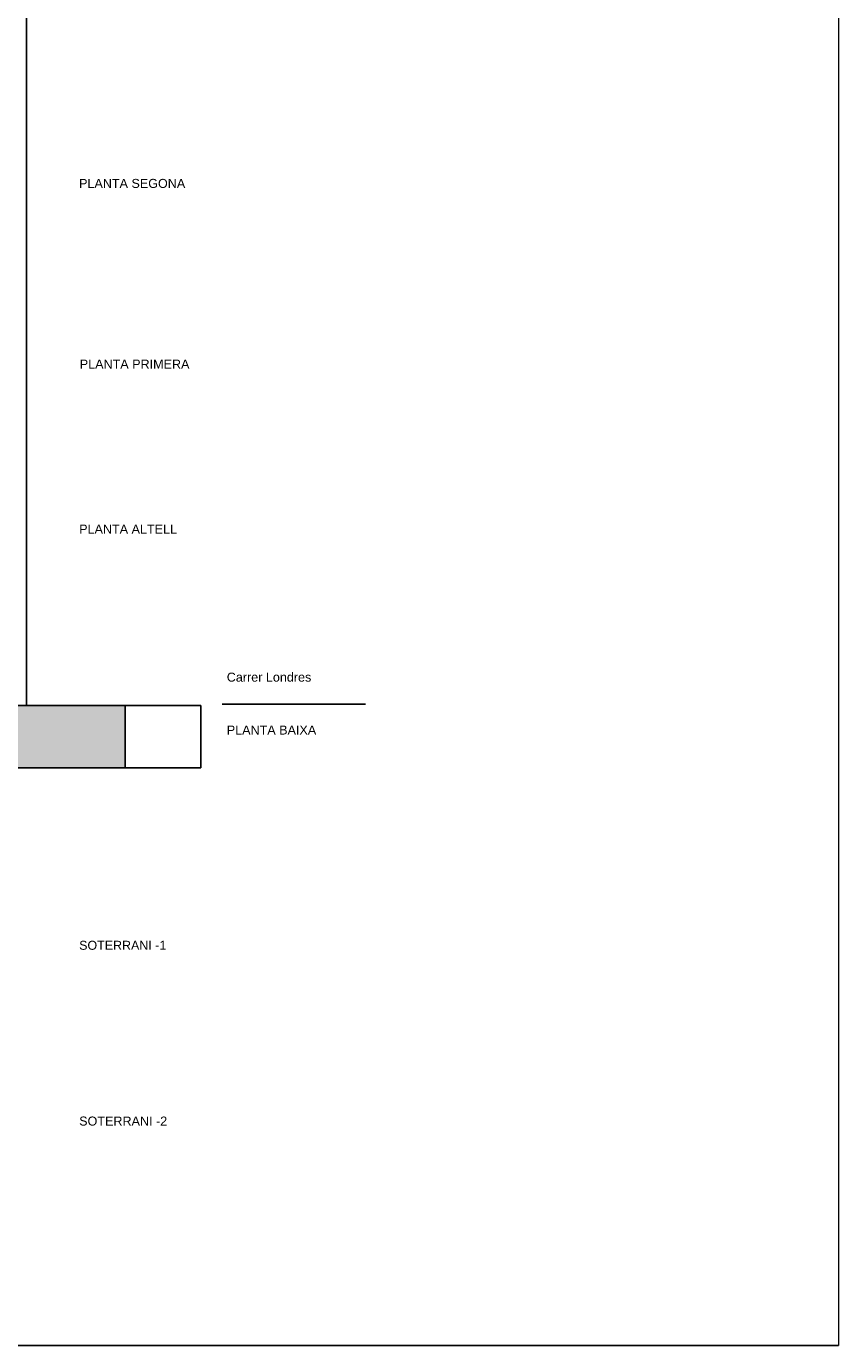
# Model space of a CAD drawing. Header units: metres. Extents: x -1 to 441, y -65 to 31.
# Tile 8 of 20: x 427 to 441, y -65 to -43. Entities that reach past the tile are written whole.
import ezdxf

# ---------------------------------------------------------------- set-up
doc = ezdxf.new("R2010")
doc.units = ezdxf.units.M
doc.linetypes.add('CONTINUA', pattern=[0])
doc.layers.add('+++++ CÀLCUL SECCIÓ C', color=7, linetype='CONTINUA', lineweight=25)
doc.styles.add('ARIAL', font='arial.ttf')

msp = doc.modelspace()

# ---------------------------------------------------------------- hatches: boundary and pattern name
at = {"layer": '+++++ CÀLCUL SECCIÓ C', "linetype": 'CONTINUA', "lineweight": 25, "true_color": 0xababab, "transparency": 33554687}
msp.add_hatch(color=253, dxfattribs=at).paths.add_polyline_path([(429.128, -54.27), (426.024, -54.27), (426.024, -55.31), (429.128, -55.31)])

# ---------------------------------------------------------------- linework, layer by layer
at = {"layer": '+++++ CÀLCUL SECCIÓ C', "color": 52, "linetype": 'CONTINUA', "lineweight": 13, "transparency": 33554687}
for p, q in [((441.016, -24.94), (441.016, -64.94)), ((441.016, -24.94), (441.016, -64.94)), ((441.016, -64.94), (382.686, -64.94)), ((382.686, -64.94), (441.016, -64.94))]:
    msp.add_line(p, q, dxfattribs=at)
at = {"layer": '+++++ CÀLCUL SECCIÓ C', "color": 7, "linetype": 'CONTINUA', "lineweight": 25, "transparency": 33554687}
for p, q in [((427.479, -42.77), (427.479, -45.78)), ((427.48, -45.78), (427.48, -48.79)), ((427.48, -51.69), (427.48, -48.79)), ((427.48, -54.27), (427.48, -51.69)), ((429.128, -54.27), (426.024, -54.27)), ((429.128, -55.31), (429.128, -54.27)), ((430.384, -54.27), (429.128, -54.27)), ((430.384, -54.27), (430.384, -55.31)), ((430.741, -54.246), (433.131, -54.246)), ((426.024, -55.31), (429.128, -55.31)), ((429.128, -55.31), (430.384, -55.31))]:
    msp.add_line(p, q, dxfattribs=at)

# ---------------------------------------------------------------- texts
at = {"layer": '+++++ CÀLCUL SECCIÓ C', "color": 7, "linetype": 'CONTINUA', "lineweight": 25, "transparency": 33554687, "char_height": 0.15, "attachment_point": 7, "style": 'ARIAL'}
for s, insert, width in [('\\W1.00;PLANTA SEGONA', (428.357, -45.644), 1.84751), ('\\W1.00;PLANTA PRIMERA', (428.369, -48.654), 1.90759), ('\\W1.00;PLANTA ALTELL', (428.359, -51.404), 1.7101), ('\\W1.00;Carrer Londres', (430.819, -53.874), 1.49282), ('\\W1.00;PLANTA BAIXA', (430.819, -54.754), 1.56748), ('\\W0.99;SOTERRANI -1', (428.359, -58.344), 1.54445), ('\\W1.00;SOTERRANI -2', (428.359, -61.274), 1.54504)]:
    msp.add_mtext(s, dxfattribs=dict(at, insert=insert, width=width))

doc.saveas('drawing.dxf')
